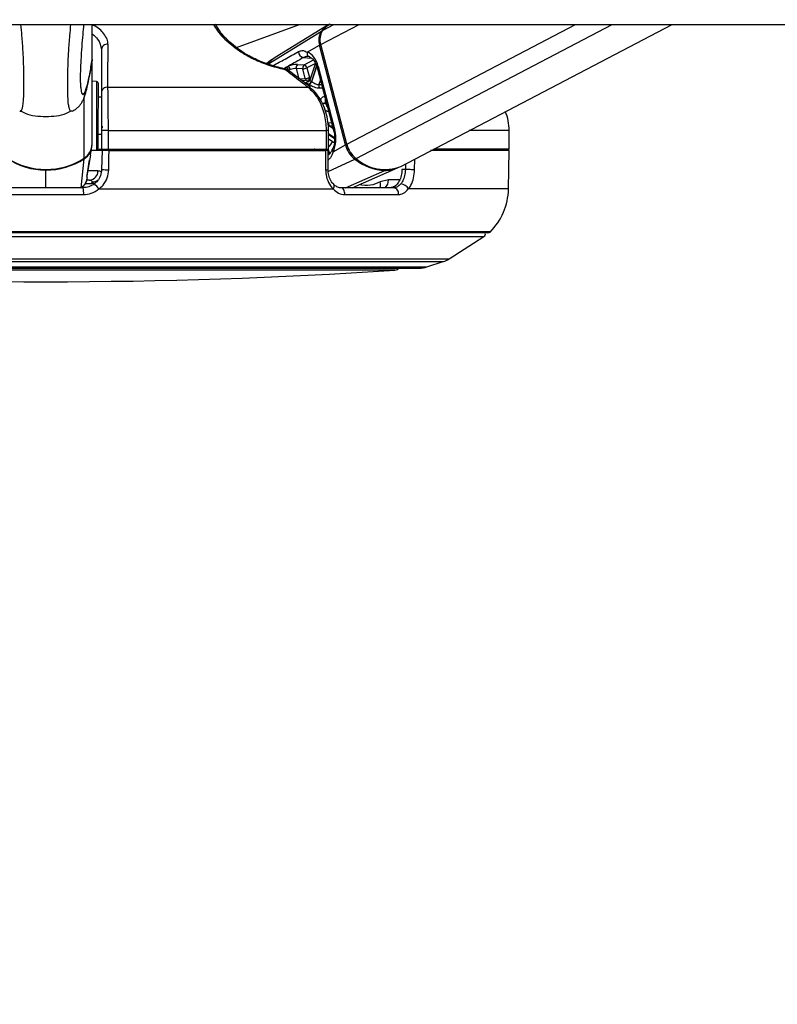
# Paper-space layout '4M DUO Surface plate' of a CAD drawing. Header units: millimetres. Extents: x 20 to 26560, y 40 to 17993.
# Tile 6 of 87: x 5231 to 5476, y 6331 to 6649. Entities that reach past the tile are written whole.
import ezdxf

# ---------------------------------------------------------------- set-up
doc = ezdxf.new("R2010")
doc.units = ezdxf.units.MM
doc.layers.add('COMPONENT_GEOMETRY', color=7, linetype='Continuous')
doc.styles.add('SLDTEXTSTYLE0', font='TXT', dxfattribs={"width": 0.75})
doc.dimstyles.new('SLDDIMSTYLE0', dxfattribs={"dimtxt": 150, "dimasz": 6.604, "dimexe": 0, "dimexo": 0.0625, "dimgap": 37.5, "dimtad": 0, "dimtih": 1, "dimtoh": 1, "dimdec": 0, "dimlfac": 0.5, "dimrnd": 1e-09, "dimzin": 12, "dimdsep": 46, "dimtxsty": 'SLDTEXTSTYLE0', "dimsah": 1, "dimcen": 0.09, "dimadec": 0, "dimazin": 3, "dimtfac": 1, "dimtdec": 0, "dimtofl": 0, "dimtmove": 0, "dimatfit": 3, "dimfxl": 1, "dimfrac": 2, "dimtolj": 1, "dimtzin": 12, "dimarcsym": 0})
doc.dimstyles.new('SLDDIMSTYLE1', dxfattribs={"dimtxt": 150, "dimasz": 6.604, "dimexe": 0, "dimexo": 0.0625, "dimgap": 37.5, "dimtad": 0, "dimtih": 1, "dimtoh": 1, "dimdec": 1, "dimlfac": 0.5, "dimrnd": 1e-09, "dimzin": 12, "dimdsep": 46, "dimtxsty": 'SLDTEXTSTYLE0', "dimsah": 1, "dimcen": 0.09, "dimadec": 0, "dimazin": 3, "dimtfac": 1, "dimtdec": 1, "dimtofl": 0, "dimtmove": 0, "dimatfit": 3, "dimfxl": 1, "dimfrac": 2, "dimtolj": 1, "dimtzin": 12, "dimarcsym": 0})

# ---------------------------------------------------------------- blocks, each defined once
blk = doc.blocks.new('_D_10')
at = {"layer": 'COMPONENT_GEOMETRY', "color": 7, "ltscale": 2}
for p, q in [((8984.05, 8122.33), (597.12, 8122.33)), ((603.47, 8122.33), (603.47, 5320.89)), ((603.47, 2281.33), (603.47, 5082.76)), ((8778.92, 2281.33), (597.12, 2281.33))]:
    blk.add_line(p, q, dxfattribs=at)
for points in [[(603.47, 8122.33), (602.45, 8115.72), (604.49, 8115.72)], [(603.47, 2281.33), (604.49, 2287.93), (602.45, 2287.93)]]:
    blk.add_solid(points, dxfattribs=at)
at = {"layer": 'COMPONENT_GEOMETRY', "color": 7, "ltscale": 2, "insert": (298.68, 5276.12), "char_height": 150, "attachment_point": 1, "style": 'SLDTEXTSTYLE0'}
blk.add_mtext('2920.5', dxfattribs=at)
blk = doc.blocks.new('_D_12')
at = {"layer": 'COMPONENT_GEOMETRY', "color": 7, "ltscale": 2}
for p, q in [((1221.8, 6645.11), (1221.8, 3012.82)), ((9418.46, 2304.87), (9418.46, 3025.52)), ((1221.8, 3019.17), (5098.47, 3019.17)), ((9418.46, 3019.17), (5541.8, 3019.17))]:
    blk.add_line(p, q, dxfattribs=at)
for points in [[(1221.8, 3019.17), (1228.41, 3018.16), (1228.41, 3020.19)], [(9418.46, 3019.17), (9411.86, 3020.19), (9411.86, 3018.16)]]:
    blk.add_solid(points, dxfattribs=at)
at = {"layer": 'COMPONENT_GEOMETRY', "color": 7, "ltscale": 2, "insert": (5098.47, 3093.47), "char_height": 150, "attachment_point": 1, "style": 'SLDTEXTSTYLE0'}
blk.add_mtext('4098', dxfattribs=at)

psp = doc.layouts.new('4M DUO Surface plate')

# ---------------------------------------------------------------- linework, layer by layer
at = {"color": 7, "linetype": 'Continuous', "lineweight": 25, "ltscale": 2}
for p, q in [((5221.54, 6647.65), (8052.01, 6647.65)), ((5254.46, 6636.35), (5254.48, 6647.65)), ((5301.15, 6640.23), (5321.53, 6647.65)), ((5331.04, 6647.65), (5313.72, 6637)), ((5354.35, 6601.77), (5442.14, 6647.65)), ((5324.03, 6638.72), (5328.03, 6640.94)), ((5336.44, 6608.72), (5328.03, 6640.94)), ((5336.83, 6608.94), (5328.43, 6641.15)), ((5257.42, 6639.5), (5257.42, 6625.61)), ((5254.46, 6636.35), (5254.29, 6635.4)), ((5254.43, 6609.03), (5254.46, 6635.19)), ((5254.46, 6636.35), (5254.46, 6636.35)), ((5313.72, 6637), (5313.71, 6636.99)), ((5320.89, 6634.7), (5323.04, 6634.61)), ((5326.71, 6635.16), (5324.92, 6629.69)), ((5317.19, 6633.86), (5317.88, 6634.18)), ((5317.54, 6632.99), (5317.49, 6633.03)), ((5325.1, 6627.36), (5317.6, 6633.15)), ((5318.53, 6633.13), (5318.04, 6632.93)), ((5320.48, 6633.42), (5321.35, 6630.05)), ((5322.62, 6633.32), (5320.48, 6633.42)), ((5323.44, 6630.21), (5322.62, 6633.32)), ((5323.96, 6633.67), (5324.77, 6630.55)), ((5327.27, 6633.71), (5332.65, 6613.08)), ((5327.64, 6634.09), (5333.02, 6613.45)), ((5255.89, 6629.22), (5254.46, 6629.29)), ((5321.35, 6630.05), (5323.44, 6630.21)), ((5324.64, 6629.61), (5322.39, 6629.45)), ((5259.55, 6627.36), (5324.39, 6627.36)), ((5325.05, 6627.18), (5324.98, 6627.23)), ((5257.42, 6624.18), (5256.45, 6624.19)), ((5256.43, 6612.19), (5257.42, 6612.18)), ((5259.69, 6613.36), (5257.42, 6613.36)), ((5257.42, 6613.36), (5257.42, 6607.36)), ((5259.69, 6613.36), (5330.18, 6613.36)), ((5259.69, 6607.36), (5259.69, 6613.36)), ((5330.18, 6613.36), (5330.18, 6607.36)), ((5330.97, 6607.36), (5330.97, 6613.36)), ((5389.42, 6607.36), (5389.42, 6613.36)), ((5330.97, 6610.74), (5332.81, 6609.54)), ((5253.94, 6605.42), (5254.34, 6608.02)), ((5257.63, 6606.86), (5254.16, 6606.86)), ((5254.19, 6607.07), (5255.86, 6607.16)), ((5256.28, 6607.36), (5257.42, 6607.36)), ((5257.42, 6607.36), (5259.69, 6607.36)), ((5257.63, 6606.86), (5257.52, 6600.75)), ((5257.64, 6607.36), (5257.63, 6606.86)), ((5259.69, 6607.36), (5330.18, 6607.36)), ((5259.9, 6606.86), (5330.01, 6606.86)), ((5262.42, 6607.36), (5262.42, 6606.86)), ((5324.39, 6607.36), (5324.38, 6606.86)), ((5330.18, 6607.36), (5330.97, 6607.36)), ((5330.81, 6600.72), (5330.8, 6606.86)), ((5332.44, 6606.5), (5336.44, 6608.72)), ((5389.42, 6606.86), (5363.97, 6606.86)), ((5389.42, 6607.36), (5365.04, 6607.36)), ((5384.41, 6606.86), (5384.42, 6607.36)), ((5389.2, 6594.46), (5389.42, 6606.86)), ((5252.84, 6598.94), (5253.63, 6603.84)), ((5253.57, 6603.59), (5253.63, 6603.84)), ((5330.81, 6600.72), (5330.81, 6600.72)), ((5338.58, 6594.86), (5353.32, 6601.29)), ((5355.82, 6600.75), (5354.73, 6600.75)), ((5253.61, 6597.36), (5252.66, 6597.36)), ((5254.35, 6596.8), (5254.28, 6596.21)), ((5350.34, 6597.41), (5347.71, 6596.77)), ((5251.52, 6594.86), (5227.31, 6594.86)), ((5256.6, 6594.46), (5332.48, 6594.46)), ((5332.64, 6595.92), (5332.62, 6595.95)), ((5352.05, 6594.86), (5334.93, 6594.86)), ((5227.15, 6592.64), (5251.68, 6592.64)), ((5336.22, 6592.64), (5353.57, 6592.64)), ((5382.52, 6580.26), (5096.31, 6580.26)), ((5369.95, 6571.85), (5381.26, 6579.08)), ((5362.79, 6569.25), (5368.11, 6570.98)), ((5118.52, 6568.86), (5360.32, 6568.86))]:
    psp.add_line(p, q, dxfattribs=at)
at = {"color": 8, "linetype": 'Continuous', "lineweight": 25, "ltscale": 2}
for p, q in [((5328.43, 6641.15), (5340.86, 6647.65)), ((5329.04, 6645.77), (5332.64, 6647.65)), ((5336.83, 6608.94), (5410.91, 6647.65)), ((5339.86, 6604.32), (5422.77, 6647.65)), ((5311.26, 6634.87), (5328.64, 6645.53)), ((5313.73, 6636.99), (5311, 6634.95)), ((5322.85, 6636.96), (5325.43, 6636.78)), ((5323.04, 6634.61), (5326.07, 6636.19)), ((5326.68, 6635.1), (5323.96, 6633.67)), ((5316.56, 6633.48), (5317.07, 6633.8)), ((5327.05, 6634.33), (5325.4, 6629.26)), ((5325.52, 6629.19), (5327.13, 6634.12)), ((5328.31, 6629.74), (5327.82, 6628.25)), ((5327.82, 6628.25), (5328.69, 6628.27)), ((5251.85, 6604.42), (5251.88, 6624.18)), ((5330.18, 6622.57), (5329.93, 6622.44)), ((5329.98, 6622.26), (5330.22, 6622.39)), ((5330.93, 6615.89), (5331.91, 6615.93)), ((5330.97, 6613.36), (5330.18, 6613.36)), ((5332.89, 6611.01), (5330.97, 6612.26)), ((5332.2, 6614.83), (5331.33, 6614.79)), ((5331.33, 6614.79), (5332.39, 6614.1)), ((5389.42, 6613.36), (5376.52, 6613.36)), ((5330.97, 6612.06), (5332.9, 6610.8)), ((5327.27, 6607.36), (5327.4, 6606.86)), ((5329.53, 6606.86), (5329.4, 6607.36)), ((5330.82, 6607.36), (5331.22, 6605.82)), ((5250.91, 6594.86), (5251.83, 6604.23)), ((5330.86, 6600.09), (5339.44, 6604.12)), ((5355.86, 6602.56), (5355.82, 6600.75)), ((5358.83, 6600.68), (5358.91, 6604.15)), ((5239.41, 6594.86), (5239.42, 6600.59)), ((5256.31, 6600.31), (5253.1, 6600.31)), ((5336.45, 6594.86), (5349.17, 6600.46)), ((5252.22, 6596.21), (5254.28, 6596.21)), ((5252.75, 6598.6), (5252.85, 6598.94)), ((5353.96, 6597.41), (5350.34, 6597.41)), ((5389.2, 6594.46), (5356.78, 6594.46)), ((5383.22, 6580.55), (5095.61, 6580.55)), ((5097.57, 6579.08), (5381.26, 6579.08)), ((5108.88, 6571.85), (5369.95, 6571.85)), ((5110.72, 6570.98), (5368.11, 6570.98)), ((5116.04, 6569.25), (5362.79, 6569.25)), ((5331.99, 6568.23), (5126.4, 6568.23)), ((5352.43, 6568.23), (5331.99, 6568.23))]:
    psp.add_line(p, q, dxfattribs=at)
at = {"color": 7, "linetype": 'Continuous', "lineweight": 25, "ltscale": 2, "flags": 128}
for points in [[(5329.04, 6645.77), (5330.65, 6647.34), (5331.49, 6647.93)], [(5316.65, 6633.37), (5316.69, 6633.37), (5316.71, 6633.37)], [(5256.45, 6621.81), (5256.45, 6624.22), (5256.45, 6626.21), (5256.45, 6627.66), (5256.45, 6628.47), (5256.45, 6628.62)], [(5324.83, 6629.63), (5324.78, 6629.62), (5324.64, 6629.61)], [(5256.43, 6607.75), (5256.43, 6607.8), (5256.43, 6608.4), (5256.43, 6609.68), (5256.43, 6611.53), (5256.44, 6613.83), (5256.44, 6616.43), (5256.44, 6619.16), (5256.45, 6621.81)], [(5259.79, 6600.68), (5259.86, 6604.68), (5259.9, 6606.86)], [(5330.01, 6606.86), (5330.01, 6602.86), (5330.02, 6600.68)], [(5358.83, 6600.68), (5358.54, 6600.69), (5358.19, 6600.7), (5357.79, 6600.71), (5357.37, 6600.72), (5356.95, 6600.73), (5356.54, 6600.74), (5356.15, 6600.75), (5355.82, 6600.75)], [(5252.85, 6598.94), (5252.85, 6598.94), (5252.86, 6598.99)], [(5336.22, 6592.64), (5336.22, 6593.06), (5336.16, 6593.47), (5336.05, 6593.85), (5335.9, 6594.19), (5335.7, 6594.47), (5335.46, 6594.68), (5335.2, 6594.81), (5334.93, 6594.86)]]:
    psp.add_lwpolyline(points, dxfattribs=at)
at = {"color": 8, "linetype": 'Continuous', "lineweight": 25, "ltscale": 2, "flags": 128}
for points in [[(5327.64, 6634.09), (5327.47, 6633.99), (5327.36, 6633.89), (5327.29, 6633.8), (5327.27, 6633.72), (5327.27, 6633.71)], [(5255.89, 6629.22), (5255.89, 6629.06), (5255.89, 6628.21), (5255.88, 6626.68), (5255.88, 6624.57), (5255.88, 6622.02)], [(5324.77, 6630.55), (5325.09, 6630.6), (5325.22, 6630.61)], [(5255.88, 6622.02), (5255.87, 6619.21), (5255.87, 6616.33), (5255.87, 6613.58), (5255.86, 6611.15), (5255.86, 6609.19), (5255.86, 6607.84), (5255.86, 6607.2), (5255.86, 6607.16)], [(5333.02, 6613.45), (5332.85, 6613.35), (5332.74, 6613.25), (5332.67, 6613.17), (5332.65, 6613.09), (5332.65, 6613.07)], [(5332.44, 6606.5), (5332.3, 6606.68), (5332.2, 6606.85), (5332.15, 6607.01), (5332.16, 6607.16), (5332.18, 6607.23)], [(5255.43, 6596.33), (5254.89, 6596.22), (5254.28, 6596.21)], [(5332.48, 6594.46), (5332.65, 6594.79), (5332.77, 6595.1), (5332.81, 6595.39), (5332.79, 6595.64), (5332.7, 6595.85), (5332.64, 6595.92)]]:
    psp.add_lwpolyline(points, dxfattribs=at)
at = {"color": 7, "linetype": 'Continuous', "lineweight": 25, "ltscale": 4}
for centre, radius, start, end in [((5336.44, 6639.17), 10.06, 121.7876, 140.7763), ((5332.99, 6642.61), 5.23, 146.1405, 198.7131), ((5333.41, 6642.84), 5.26, 146.1464, 198.7085), ((5259.32, 6639.35), 1.91, 82.1848, 175.6418), ((5323.21, 6638.88), 1.95, 179.145, 259.2515), ((5325.19, 6638.37), 1.21, 163.0149, 256.2532), ((5321.64, 6633.74), 1.21, 128.1345, 195.7576), ((5323.79, 6633.65), 1.21, 128.1743, 195.7209), ((5322.78, 6633.44), 1.2, 11.1314, 77.4452), ((5316.32, 6631.41), 2, 52.2739, 78.6001), ((5316.71, 6632.62), 1.24, 11.6844, 72.863), ((5316.83, 6632.68), 1.23, 11.6554, 73.0552), ((5316.95, 6632.89), 1.6, 8.7146, 54.1388), ((5322.44, 6636.78), 3.46, 273.0534, 296.0106), ((5255.85, 6628.62), 0.6, 359.9316, 86.9316), ((5323.25, 6633.66), 3.46, 273.0502, 296.0187), ((5324.18, 6629.59), 1.26, 281.739, 345.1071), ((5321.27, 6623.35), 5.92, 56.3279, 57.5801), ((5324.29, 6629.53), 1.27, 281.5887, 344.2943), ((5320.64, 6621.82), 8.84, 56.4586, 57.3717), ((5329.11, 6627.85), 1.35, 162.8685, 216.4024), ((5259.32, 6625.46), 1.91, 82.9333, 175.6698), ((5302.86, 6615.27), 28.01, 14.4677, 14.8321), ((5373.42, 6613.36), 16, 0, 22.4354), ((5332.12, 6615.7), 1.2, 170.664, 228.9772), ((4971.86, 6619.51), 285.94, 358.9498, 359.0483), ((5248.9, 6609.1), 5.54, 302.3059, 359.3278), ((5345.13, 6611.06), 8.56, 194.3875, 232.0004), ((5248.89, 6608.88), 5.51, 302.305, 359.3265), ((5255.83, 6607.76), 0.6, 272.9316, 359.9316), ((5344.69, 6610.83), 8.52, 194.383, 232.0008), ((5239.45, 6623.68), 22.91, 237.0761, 302.7871), ((5239.39, 6623.31), 22.72, 236.9953, 270.0701), ((5239.5, 6623.31), 22.72, 269.7927, 302.8686), ((5349.9, 6617.14), 16.7, 231.2314, 267.4935), ((5349.15, 6614.72), 13.95, 228.2169, 291.8716), ((5253.45, 6600.21), 2.86, 273.09, 1.9029), ((5259.85, 6639.57), 38.89, 266.5641, 269.9127), ((5349.35, 6610.29), 9.83, 268.9578, 295.1516), ((5244.58, 6593.23), 7.13, 355.2383, 13.1651), ((5250.69, 6590.68), 7.01, 32.6283, 50.4539), ((5351.74, 6593.02), 1.87, 348.4359, 80.3155), ((5354.24, 6593.29), 2.8, 24.6728, 87.6056), ((5369.2, 6594.81), 20, 314.5117, 359), ((5380.72, 6579.92), 1, 302.5961, 19.6398), ((5382.52, 6581.26), 1, 270, 314.5117), ((5365.64, 6578.59), 8, 288, 302.5961), ((5239.42, 8258.02), 1693.56, 266.17378, 273.82622), ((5352.3, 6570.23), 2, 273.8262, 316.747), ((5360.32, 6576.86), 8, 270, 288)]:
    psp.add_arc(centre, radius, start, end, dxfattribs=at)
at = {"color": 8, "linetype": 'Continuous', "lineweight": 25, "ltscale": 4}
for centre, radius, start, end in [((5328.86, 6645.15), 0.43, 84.4754, 119.758), ((5328.97, 6639.06), 2.1, 104.5069, 116.5326), ((5316.6, 6633.1), 0.292, 11.8871, 67.9786), ((5317.01, 6632.25), 0.913, 58.0155, 97.3321), ((5324.29, 6630.39), 0.87, 191.9217, 250.503), ((5323.9, 6630.38), 0.886, 297.5028, 11.5033), ((5324.5, 6626.45), 0.911, 58.1556, 96.9069), ((5328.41, 6625.5), 3.42, 280.1767, 296.4837), ((5328.45, 6625.48), 3.56, 280.1087, 295.4005), ((5322.5, 6615.87), 10.21, 326.0442, 328.7212), ((5323.11, 6615.54), 10.88, 316.254, 328.3665), ((5323.38, 6606.25), 1.43, 25.0034, 45.3174), ((5323.5, 6606.3), 1.43, 22.8938, 47.5328), ((5337.37, 6606.84), 2.09, 104.4958, 116.5727), ((5251.42, 6604.21), 0.42, 2.2985, 24.4826), ((5338.99, 6604.99), 0.979, 297.8127, 322.2044), ((5244.09, 6600.68), 4.67, 178.7702, 181.0849), ((5330.2, 6605.22), 4.54, 267.7433, 277.7593), ((5348.98, 6600.87), 0.453, 295.707, 331.2552), ((5254.52, 6599.93), 3.13, 267.0355, 307.1157), ((5344.86, 6595.98), 2.96, 337.8248, 15.5813), ((5347.06, 6597.28), 3.29, 312.52, 2.1881)]:
    psp.add_arc(centre, radius, start, end, dxfattribs=at)
at = {"color": 7, "linetype": 'Continuous', "lineweight": 25, "ltscale": 4}
for centre, major_axis, ratio, start_param, end_param in [((5323.01, 6631.53), (-0.16, 7.38), 0.672158, 5.051556, 6.042221), ((5319.14, 6633.72), (2.74, 0.6), 0.282443, 0.816263, 1.985956), ((5319.35, 6632.78), (1.77, 0.35), 0.302428, 0.823593, 1.993287), ((5328.39, 6610.89), (-0.16, 7.38), 0.672158, 4.06089, 5.051556)]:
    psp.add_ellipse(centre, major_axis=major_axis, ratio=ratio, start_param=start_param, end_param=end_param, dxfattribs=at)
at = {"color": 8, "linetype": 'Continuous', "lineweight": 25, "ltscale": 2}
for points, knots in [([(5231, 6619.76), (5231.07, 6619.7), (5231.38, 6619.43), (5231.76, 6620.06), (5232.13, 6621.8), (5232.29, 6623.78), (5232.35, 6626.13), (5232.36, 6628.32), (5232.36, 6630.92), (5232.28, 6634.84), (5232.09, 6639.36), (5231.76, 6643.82), (5231.5, 6646.46), (5231.38, 6647.65)], [0, 0, 0, 0, 0.055119, 0.255809, 0.342781, 0.448005, 0.509474, 0.536193, 0.599989, 0.667421, 0.771173, 0.895997, 1, 1, 1, 1]), ([(5247.89, 6619.74), (5247.82, 6619.68), (5247.5, 6619.41), (5247.13, 6620.04), (5246.76, 6621.78), (5246.6, 6623.76), (5246.55, 6626.11), (5246.55, 6628.31), (5246.56, 6630.9), (5246.64, 6634.82), (5246.85, 6639.36), (5247.18, 6643.84), (5247.45, 6646.47), (5247.57, 6647.65)], [0, 0, 0, 0, 0.054574, 0.25527, 0.342245, 0.447472, 0.508943, 0.535661, 0.599462, 0.666896, 0.770649, 0.897, 1, 1, 1, 1]), ([(5259.58, 6641.25), (5259.52, 6641.82), (5259.4, 6642.98), (5258, 6645.08), (5256.4, 6646.78), (5254.6, 6647.49), (5254.48, 6647.54)], [0, 0, 0, 0, 0.255477, 0.521331, 0.966131, 1, 1, 1, 1]), ([(5293.7, 6647.65), (5294.1, 6646.97), (5295.33, 6644.87), (5298.3, 6641.96), (5302.06, 6639.11), (5305.77, 6636.89), (5310.53, 6634.79), (5314.55, 6633.64), (5316.62, 6633.21), (5316.89, 6633.16)], [0, 0, 0, 0, 0.12422, 0.38329, 0.51476, 0.645861, 0.810279, 0.975703, 1, 1, 1, 1]), ([(5254.47, 6644.61), (5255.12, 6644.07), (5257, 6642.49), (5257.25, 6640.68), (5257.42, 6639.5)], [0, 0, 0, 0, 0.343789, 1, 1, 1, 1]), ([(5313.01, 6634.37), (5314.3, 6635.08), (5317.05, 6636.58), (5319.81, 6638.1), (5321.26, 6638.9)], [0, 0, 0, 0, 0.470759, 1, 1, 1, 1]), ([(5250.71, 6627.51), (5250.73, 6627.3), (5250.79, 6626.52), (5251.02, 6625.5), (5251.4, 6624.79), (5251.97, 6625.34), (5252.72, 6627.34), (5253.58, 6631.05), (5254.2, 6634.75), (5254.46, 6636.35)], [0, 0, 0, 0, 0.018717, 0.07268, 0.2104, 0.343587, 0.531677, 0.796925, 1, 1, 1, 1]), ([(5324.93, 6629.69), (5324.93, 6629.65), (5324.94, 6629.58), (5325.14, 6629.43), (5325.33, 6629.31), (5325.4, 6629.26)], [0, 0, 0, 0, 0.372709, 0.778988, 1, 1, 1, 1]), ([(5329, 6627.07), (5328.89, 6627.07), (5328.56, 6627.06), (5328.24, 6627.05), (5328.02, 6627.05)], [0, 0, 0, 0, 0.347963, 1, 1, 1, 1]), ([(5328.51, 6622.98), (5328.51, 6623.08), (5328.49, 6623.43), (5328.7, 6623.89), (5329.11, 6624.31), (5329.52, 6624.39), (5329.73, 6624.43)], [0, 0, 0, 0, 0.1126916, 0.4039289, 0.6991917, 1, 1, 1, 1]), ([(5329.92, 6623.57), (5329.88, 6623.47), (5329.81, 6623.24), (5329.84, 6622.83), (5329.91, 6622.54), (5329.93, 6622.44)], [0, 0, 0, 0, 0.33084, 0.764243, 1, 1, 1, 1]), ([(5329.98, 6622.26), (5330.04, 6622.07), (5330.16, 6621.7), (5330.37, 6621.26), (5330.53, 6621.09), (5330.57, 6621.05)], [0, 0, 0, 0, 0.429065, 0.859315, 1, 1, 1, 1]), ([(5331.03, 6619.45), (5330.91, 6619.47), (5330.56, 6619.51), (5330.15, 6619.67), (5329.91, 6619.91), (5329.87, 6619.95)], [0, 0, 0, 0, 0.301927, 0.881866, 1, 1, 1, 1]), ([(5331.33, 6614.79), (5331.18, 6614.78), (5331.01, 6614.77), (5330.87, 6614.67), (5330.87, 6614.67)], [0, 0, 0, 0, 0.966018, 1, 1, 1, 1]), ([(5326.49, 6607.36), (5326.4, 6607.33), (5326.11, 6607.26), (5325.68, 6607.06), (5325.39, 6606.92), (5325.27, 6606.86)], [0, 0, 0, 0, 0.235232, 0.678111, 1, 1, 1, 1]), ([(5332.44, 6606.5), (5332.19, 6605.76), (5331.8, 6604.61), (5331.06, 6604), (5330.8, 6603.79)], [0, 0, 0, 0, 0.648272, 1, 1, 1, 1]), ([(5252.75, 6598.6), (5252.74, 6598.3), (5252.71, 6597.84), (5252.77, 6597.98), (5252.79, 6598.02)], [0, 0, 0, 0, 0.666613, 1, 1, 1, 1]), ([(5347.71, 6596.77), (5346.65, 6596.31), (5344.39, 6595.32), (5342.06, 6595.66), (5340.83, 6595.84)], [0, 0, 0, 0, 0.472831, 1, 1, 1, 1])]:
    psp.add_open_spline(points, degree=3, knots=knots, dxfattribs=at)
at = {"color": 7, "linetype": 'Continuous', "lineweight": 25, "ltscale": 2}
for points, knots in [([(5251.69, 6647.65), (5251.58, 6646.59), (5251.37, 6644.43), (5251.07, 6640.58), (5250.82, 6636.72), (5250.66, 6633.45), (5250.59, 6631.31), (5250.58, 6630.22), (5250.59, 6629.36), (5250.63, 6628.34), (5250.68, 6627.82), (5250.71, 6627.51)], [0, 0, 0, 0, 0.197039, 0.400965, 0.604008, 0.7387, 0.801676, 0.843766, 0.861438, 0.914354, 1, 1, 1, 1]), ([(5316.65, 6633.37), (5316.4, 6633.42), (5314.47, 6633.83), (5310.69, 6634.92), (5306.24, 6636.89), (5302.76, 6638.95), (5299.21, 6641.62), (5296.18, 6644.63), (5294.9, 6646.85), (5294.37, 6647.76)], [0, 0, 0, 0, 0.022656, 0.176386, 0.329786, 0.451678, 0.578222, 0.826678, 1, 1, 1, 1]), ([(5259.55, 6627.36), (5259.56, 6628), (5259.56, 6631.2), (5259.57, 6635.83), (5259.58, 6639.82), (5259.58, 6641.25)], [0, 0, 0, 0, 0.138098, 0.690493, 1, 1, 1, 1]), ([(5321.26, 6638.9), (5321.66, 6639.06), (5322.18, 6639.27), (5323.08, 6639.2), (5323.62, 6638.93), (5324.03, 6638.72)], [0, 0, 0, 0, 0.417858, 0.553995, 1, 1, 1, 1]), ([(5247.93, 6619.66), (5248.31, 6619.84), (5249.13, 6620.24), (5249.98, 6621.01), (5250.73, 6621.88), (5251.29, 6622.8), (5251.79, 6623.85), (5252.32, 6625.33), (5252.92, 6627.56), (5253.61, 6630.87), (5254.11, 6633.61), (5254.37, 6635.26), (5254.39, 6635.38)], [0, 0, 0, 0, 0.033153, 0.071335, 0.115977, 0.170817, 0.241664, 0.345151, 0.525715, 0.748648, 0.981405, 1, 1, 1, 1]), ([(5313.74, 6637.01), (5313.67, 6636.97), (5312.64, 6636.41), (5311.72, 6635.67), (5310.88, 6634.98)], [0, 0, 0, 0, 0.074567, 1, 1, 1, 1]), ([(5322.85, 6636.96), (5321.26, 6636.07), (5319.6, 6635.15), (5317.95, 6634.22), (5317.88, 6634.18)], [0, 0, 0, 0, 0.961069, 1, 1, 1, 1]), ([(5324.9, 6637.19), (5324.6, 6637.27), (5323.91, 6637.45), (5323.23, 6637.14), (5322.85, 6636.96)], [0, 0, 0, 0, 0.429754, 1, 1, 1, 1]), ([(5324.7, 6637.23), (5324.85, 6637.18), (5325.27, 6637.01), (5326.04, 6636.34), (5326.82, 6635.15), (5327.14, 6634.14), (5327.27, 6633.71)], [0, 0, 0, 0, 0.151581, 0.447097, 0.763699, 1, 1, 1, 1]), ([(5316.89, 6633.16), (5317.72, 6632.52), (5320.22, 6630.59), (5322.72, 6628.65), (5324.39, 6627.36)], [0, 0, 0, 0, 0.330977, 1, 1, 1, 1]), ([(5317.07, 6633.8), (5317.08, 6633.81), (5317.12, 6633.83), (5317.16, 6633.85), (5317.19, 6633.86)], [0, 0, 0, 0, 0.236361, 1, 1, 1, 1]), ([(5324.44, 6628.35), (5324.35, 6628.42), (5324.07, 6628.6), (5323.81, 6628.85), (5323.79, 6629.06), (5324.05, 6629.2), (5324.42, 6629.24), (5324.62, 6629.27)], [0, 0, 0, 0, 0.116723, 0.333004, 0.551914, 0.773857, 1, 1, 1, 1]), ([(5324.91, 6629.69), (5324.87, 6629.6), (5324.8, 6629.4), (5324.61, 6629.25), (5324.51, 6629.21), (5324.51, 6629.21), (5324.51, 6629.21)], [0, 0, 0, 0, 0.307689, 0.61956, 0.862496, 1, 1, 1, 1]), ([(5328.02, 6627.05), (5327.9, 6627.05), (5327.53, 6627.06), (5326.83, 6627.2), (5325.98, 6627.51), (5325.17, 6627.9), (5324.75, 6628.15), (5324.55, 6628.28)], [0, 0, 0, 0, 0.119584, 0.349313, 0.573014, 0.788457, 1, 1, 1, 1]), ([(5325.52, 6629.19), (5325.66, 6629.09), (5325.94, 6628.91), (5326.48, 6628.61), (5327.04, 6628.37), (5327.5, 6628.25), (5327.74, 6628.25), (5327.82, 6628.25)], [0, 0, 0, 0, 0.219886, 0.4403136, 0.6631031, 0.8854719, 1, 1, 1, 1]), ([(5257.42, 6625.61), (5257.42, 6625.46), (5257.42, 6624.54), (5257.42, 6622.21), (5257.42, 6618.05), (5257.42, 6614.92), (5257.42, 6613.36)], [0, 0, 0, 0, 0.058442, 0.37309, 0.686526, 1, 1, 1, 1]), ([(5259.69, 6613.36), (5259.68, 6615.15), (5259.68, 6618.72), (5259.64, 6623.47), (5259.59, 6626.14), (5259.56, 6627.19), (5259.55, 6627.36)], [0, 0, 0, 0, 0.313656, 0.627142, 0.941618, 1, 1, 1, 1]), ([(5324.39, 6627.36), (5325.43, 6626.33), (5327.52, 6624.28), (5329.52, 6619.55), (5330.15, 6615.71), (5330.17, 6613.64), (5330.18, 6613.36)], [0, 0, 0, 0, 0.317082, 0.634488, 0.949902, 1, 1, 1, 1]), ([(5330.95, 6613.36), (5330.92, 6614.32), (5330.86, 6616.34), (5330.19, 6619.32), (5329.1, 6622.18), (5327.57, 6624.67), (5326.18, 6626.35), (5325.23, 6626.98), (5325.01, 6627.13)], [0, 0, 0, 0, 0.173703, 0.364532, 0.557259, 0.749878, 0.943122, 1, 1, 1, 1]), ([(5231.03, 6619.85), (5231.58, 6619.55), (5234.15, 6618.17), (5239.44, 6617.75), (5244.74, 6618.15), (5247.3, 6619.53), (5247.86, 6619.83)], [0, 0, 0, 0, 0.108388, 0.500002, 0.891606, 1, 1, 1, 1]), ([(5332.65, 6613.08), (5332.72, 6612.77), (5332.93, 6611.87), (5332.99, 6610.26), (5332.73, 6608.53), (5332.35, 6607.62), (5332.18, 6607.23)], [0, 0, 0, 0, 0.15394, 0.459468, 0.765615, 1, 1, 1, 1]), ([(5259.9, 6606.86), (5259.67, 6606.86), (5259.22, 6606.86), (5258.58, 6606.86), (5258.06, 6606.86), (5257.7, 6606.86), (5257.65, 6606.86), (5257.63, 6606.86)], [0, 0, 0, 0, 0.19755, 0.395119, 0.592723, 0.790309, 1, 1, 1, 1]), ([(5330.77, 6606.86), (5330.77, 6606.86), (5330.77, 6606.86), (5330.52, 6606.86), (5330.18, 6606.86), (5330.01, 6606.86)], [0, 0, 0, 0, 0.246344, 0.611957, 1, 1, 1, 1]), ([(5332.18, 6607.24), (5332.15, 6607.17), (5331.93, 6606.68), (5331.47, 6606), (5331.02, 6605.49), (5330.68, 6605.4), (5330.6, 6605.38)], [0, 0, 0, 0, 0.068759, 0.459086, 0.875179, 1, 1, 1, 1]), ([(5253.57, 6603.59), (5253.44, 6602.77), (5253.17, 6601.11), (5252.89, 6599.45), (5252.75, 6598.6)], [0, 0, 0, 0, 0.493259, 1, 1, 1, 1]), ([(5253.9, 6605.43), (5253.86, 6605.13), (5253.75, 6604.29), (5253.64, 6603.86), (5253.57, 6603.59)], [0, 0, 0, 0, 0.352823, 1, 1, 1, 1]), ([(5257.52, 6600.75), (5257.44, 6600.09), (5257.29, 6598.75), (5256.35, 6597.14), (5255.51, 6596.39), (5255.16, 6596.08)], [0, 0, 0, 0, 0.370023, 0.740322, 1, 1, 1, 1]), ([(5257.5, 6599.54), (5257.47, 6599.73), (5257.4, 6600.2), (5256.71, 6600.27), (5256.31, 6600.31)], [0, 0, 0, 0, 0.41646, 1, 1, 1, 1]), ([(5256.6, 6594.46), (5257.07, 6594.87), (5258.21, 6595.86), (5259.47, 6598.01), (5259.69, 6599.79), (5259.79, 6600.68)], [0, 0, 0, 0, 0.260357, 0.630696, 1, 1, 1, 1]), ([(5330.02, 6600.68), (5330.04, 6600.15), (5330.12, 6598.72), (5330.84, 6596.52), (5331.84, 6595.09), (5332.44, 6594.5), (5332.48, 6594.46)], [0, 0, 0, 0, 0.2204847, 0.5936424, 0.970346, 1, 1, 1, 1]), ([(5332.66, 6595.99), (5332.48, 6596.14), (5331.93, 6596.63), (5331.26, 6597.97), (5330.82, 6599.48), (5330.85, 6600.42), (5330.87, 6600.72)], [0, 0, 0, 0, 0.16688, 0.508833, 0.84488, 1, 1, 1, 1]), ([(5354.73, 6600.75), (5354.67, 6600.08), (5354.56, 6598.75), (5353.88, 6596.97), (5352.9, 6595.64), (5351.83, 6594.95), (5351.12, 6594.88), (5350.85, 6594.86)], [0, 0, 0, 0, 0.215298, 0.430554, 0.646499, 0.863796, 1, 1, 1, 1]), ([(5355.82, 6600.75), (5355.77, 6600.09), (5355.65, 6598.75), (5355.09, 6597.14), (5354.57, 6596.39), (5354.36, 6596.08)], [0, 0, 0, 0, 0.370021, 0.740304, 1, 1, 1, 1]), ([(5356.78, 6594.46), (5357.08, 6594.87), (5357.8, 6595.86), (5358.6, 6598.01), (5358.75, 6599.79), (5358.83, 6600.68)], [0, 0, 0, 0, 0.260358, 0.630696, 1, 1, 1, 1]), ([(5252.8, 6598.1), (5252.77, 6597.83), (5252.68, 6597.23), (5252.32, 6596.33), (5251.73, 6595.45), (5251.17, 6595.01), (5250.9, 6594.79)], [0, 0, 0, 0, 0.20959, 0.458265, 0.738165, 1, 1, 1, 1]), ([(5251.04, 6594.86), (5251.23, 6595.01), (5251.66, 6595.35), (5252.09, 6595.97), (5252.51, 6596.73), (5252.65, 6597.28), (5252.73, 6597.62)], [0, 0, 0, 0, 0.2149765, 0.4952872, 0.6866224, 1, 1, 1, 1]), ([(5252.8, 6598.02), (5252.8, 6598.05), (5252.82, 6598.14), (5252.82, 6598.24), (5252.82, 6598.37), (5252.82, 6598.49), (5252.8, 6598.6), (5252.85, 6598.87), (5252.86, 6598.98)], [0, 0, 0, 0, 0.022674, 0.078986, 0.157774, 0.320675, 0.729638, 1, 1, 1, 1]), ([(5253.61, 6597.36), (5253.84, 6597.34), (5254.11, 6597.31), (5254.34, 6597.11), (5254.35, 6596.94), (5254.35, 6596.8)], [0, 0, 0, 0, 0.477804, 0.58375, 1, 1, 1, 1]), ([(5255.16, 6596.08), (5254.58, 6595.72), (5253.46, 6595.02), (5252.15, 6594.91), (5251.52, 6594.86)], [0, 0, 0, 0, 0.519423, 1, 1, 1, 1]), ([(5251.68, 6592.64), (5252.54, 6592.72), (5254.33, 6592.88), (5255.82, 6593.92), (5256.6, 6594.46)], [0, 0, 0, 0, 0.475862, 1, 1, 1, 1]), ([(5332.48, 6594.46), (5333.03, 6593.95), (5334.15, 6592.91), (5335.52, 6592.73), (5336.22, 6592.64)], [0, 0, 0, 0, 0.485353, 1, 1, 1, 1]), ([(5334.93, 6594.87), (5334.88, 6594.87), (5334.45, 6594.85), (5333.69, 6595.06), (5332.97, 6595.65), (5332.64, 6595.93)], [0, 0, 0, 0, 0.073118, 0.56638, 1, 1, 1, 1]), ([(5354.36, 6596.08), (5353.99, 6595.72), (5353.29, 6595.02), (5352.45, 6594.91), (5352.05, 6594.86)], [0, 0, 0, 0, 0.519418, 1, 1, 1, 1]), ([(5353.57, 6592.64), (5354.13, 6592.72), (5355.3, 6592.88), (5356.27, 6593.92), (5356.78, 6594.46)], [0, 0, 0, 0, 0.47586, 1, 1, 1, 1])]:
    psp.add_open_spline(points, degree=3, knots=knots, dxfattribs=at)

# ---------------------------------------------------------------- dimensions: what is measured, and where the dimension line sits
at = {"layer": 'COMPONENT_GEOMETRY', "color": 7, "ltscale": 2}
dim = psp.add_linear_dim(base=(603.47, 2281.33), p1=(8986.59, 8122.33), p2=(8781.46, 2281.33), angle=90, dimstyle='SLDDIMSTYLE1', dxfattribs=at)
dim.commit()
dim.dimension.update_dxf_attribs({"geometry": '_D_10', "text_midpoint": (603.47, 5201.83), "dimtype": 160})
dim = psp.add_linear_dim(base=(1221.8, 3019.17), p1=(9418.46, 2302.33), p2=(1221.8, 6647.65), dimstyle='SLDDIMSTYLE0', dxfattribs=at)
dim.commit()
dim.dimension.update_dxf_attribs({"geometry": '_D_12', "text_midpoint": (5320.13, 3019.17), "dimtype": 160})

doc.saveas('drawing.dxf')
